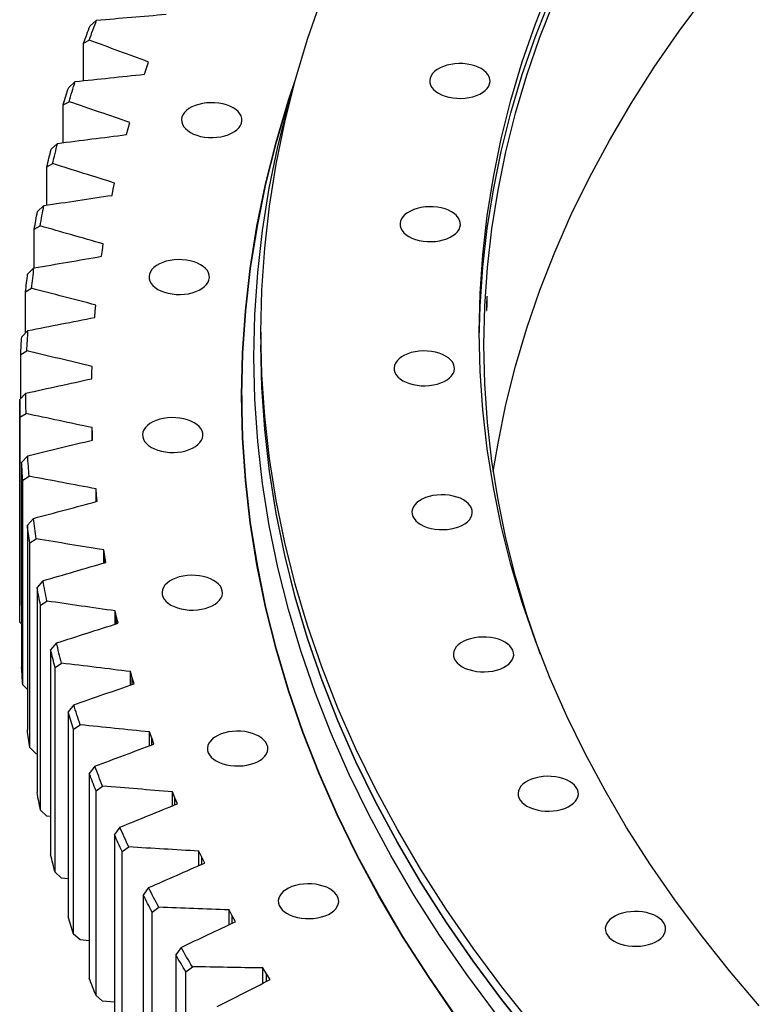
# Model space of a CAD drawing. Header units: millimetres. Extents: x -1667 to 19198, y 41631 to 57243.
# Tile 12 of 19: x 9353 to 9831, y 49255 to 49891. Entities that reach past the tile are written whole.
import ezdxf

# ---------------------------------------------------------------- set-up
doc = ezdxf.new("R2010")
doc.units = ezdxf.units.MM
doc.header["$LTSCALE"] = 100

msp = doc.modelspace()

# ---------------------------------------------------------------- linework, layer by layer
at = {"color": 7, "linetype": 'Continuous', "lineweight": 25}
for p, q in [((9402.65, 49890.8), (9398.42, 49887.17)), ((9394.26, 49875.97), (9397.87, 49877.9)), ((9394.26, 49851.72), (9394.26, 49875.97)), ((9434.85, 49859.84), (9436.22, 49863.77)), ((9433.55, 49855.9), (9434.85, 49859.84)), ((9388.81, 49851.14), (9384.6, 49847.42)), ((9381.14, 49836.15), (9384.83, 49838.16)), ((9381.14, 49811.7), (9381.14, 49836.15)), ((9422.91, 49820.87), (9424.04, 49824.83)), ((9421.86, 49816.91), (9422.91, 49820.87)), ((9377.44, 49811.23), (9373.26, 49807.42)), ((9370.51, 49796.08), (9374.27, 49798.17)), ((9370.51, 49771.39), (9370.51, 49796.08)), ((9413.41, 49781.68), (9414.28, 49785.66)), ((9412.6, 49777.7), (9413.41, 49781.68)), ((9368.56, 49771.1), (9364.42, 49767.21)), ((9362.38, 49755.82), (9366.21, 49757.98)), ((9362.38, 49730.85), (9362.38, 49755.82)), ((9406.34, 49742.32), (9406.97, 49746.31)), ((9405.79, 49738.32), (9406.34, 49742.32)), ((9362.19, 49730.81), (9358.09, 49726.84)), ((9356.75, 49715.41), (9360.65, 49717.66)), ((9356.75, 49688.85), (9356.75, 49715.41)), ((9401.42, 49698.83), (9401.73, 49702.83)), ((9401.73, 49702.83), (9402.11, 49706.84)), ((9358.32, 49690.42), (9354.27, 49686.36)), ((9508.76, 49689.27), (9508.76, 49681.1)), ((9353.64, 49674.92), (9357.6, 49677.24)), ((9353.64, 49646.54), (9353.64, 49674.92)), ((9399.52, 49659.27), (9399.58, 49663.28)), ((9399.58, 49663.28), (9399.71, 49667.29)), ((9356.97, 49649.98), (9352.96, 49645.83)), ((9352.96, 49645.17), (9352.96, 49512.9)), ((9496.51, 49648.44), (9496.51, 49643.13)), ((9497.07, 49617.34), (9496.51, 49643.13)), ((9353.05, 49634.38), (9357.07, 49636.79)), ((9353.05, 49502.1), (9353.05, 49634.38)), ((9399.88, 49623.71), (9399.77, 49627.72)), ((9399.77, 49619.62), (9399.77, 49627.72)), ((9400.08, 49619.7), (9399.88, 49623.71)), ((9358.13, 49609.53), (9354.18, 49605.3)), ((9354.18, 49605.3), (9354.18, 49473.03)), ((9354.99, 49593.86), (9359.05, 49596.35)), ((9354.99, 49461.58), (9354.99, 49593.86)), ((9402.65, 49584.17), (9402.28, 49588.17)), ((9402.28, 49579.95), (9402.28, 49588.17)), ((9403.1, 49580.16), (9402.65, 49584.17)), ((9361.8, 49569.13), (9357.92, 49564.83)), ((9357.92, 49564.83), (9357.92, 49432.55)), ((9359.44, 49553.41), (9363.55, 49555.98)), ((9359.44, 49421.13), (9359.44, 49553.41)), ((9407.88, 49544.71), (9407.26, 49548.71)), ((9407.26, 49540.34), (9407.26, 49548.71)), ((9408.57, 49540.72), (9407.88, 49544.71)), ((9367.99, 49528.84), (9364.18, 49524.45)), ((9364.18, 49524.45), (9364.18, 49392.17)), ((9366.4, 49513.07), (9370.55, 49515.73)), ((9366.4, 49380.79), (9366.4, 49513.07)), ((9415.55, 49505.39), (9414.69, 49509.37)), ((9414.69, 49500.84), (9414.69, 49509.37)), ((9416.49, 49501.41), (9415.55, 49505.39)), ((9354.18, 49500.94), (9353.05, 49502.1)), ((9376.68, 49488.7), (9372.94, 49484.23)), ((9372.94, 49484.23), (9372.94, 49351.95)), ((9375.86, 49472.91), (9380.05, 49475.66)), ((9375.86, 49340.63), (9375.86, 49472.91)), ((9425.67, 49466.25), (9424.56, 49470.21)), ((9424.56, 49461.5), (9424.56, 49470.21)), ((9426.85, 49462.29), (9425.67, 49466.25)), ((9357.92, 49458.66), (9354.99, 49461.58)), ((9387.86, 49448.76), (9384.19, 49444.22)), ((9384.19, 49444.22), (9384.19, 49311.94)), ((9387.82, 49432.96), (9392.04, 49435.8)), ((9387.82, 49300.68), (9387.82, 49432.96)), ((9438.21, 49427.34), (9436.85, 49431.28)), ((9436.85, 49422.37), (9436.85, 49431.28)), ((9439.64, 49423.42), (9438.21, 49427.34)), ((9363.55, 49417.17), (9359.44, 49421.13)), ((9364.18, 49417.07), (9363.55, 49417.17)), ((9401.51, 49409.09), (9397.93, 49404.47)), ((9397.93, 49404.47), (9397.93, 49272.19)), ((9402.25, 49393.29), (9406.49, 49396.22)), ((9402.25, 49261.01), (9402.25, 49393.29)), ((9453.16, 49388.72), (9451.56, 49392.62)), ((9451.56, 49383.5), (9451.56, 49392.62)), ((9454.84, 49384.83), (9453.16, 49388.72)), ((9370.55, 49376.92), (9366.4, 49380.79)), ((9372.94, 49376.58), (9370.55, 49376.92)), ((9417.62, 49369.72), (9414.13, 49365.03)), ((9414.13, 49365.03), (9414.13, 49232.75)), ((9419.15, 49353.95), (9423.4, 49356.96)), ((9419.15, 49221.67), (9419.15, 49353.95)), ((9470.51, 49350.44), (9468.67, 49354.3)), ((9468.67, 49344.94), (9468.67, 49354.3)), ((9472.42, 49346.58), (9470.51, 49350.44)), ((9380.05, 49336.84), (9375.86, 49340.63)), ((9384.19, 49336.33), (9380.05, 49336.84)), ((9436.17, 49330.71), (9432.77, 49325.95)), ((9432.77, 49325.95), (9432.77, 49193.67)), ((9438.47, 49314.98), (9442.74, 49318.08)), ((9438.47, 49182.7), (9438.47, 49314.98)), ((9490.23, 49312.54), (9488.14, 49316.36)), ((9488.14, 49306.73), (9488.14, 49316.36)), ((9492.38, 49308.72), (9490.23, 49312.54)), ((9392.04, 49296.99), (9387.82, 49300.68)), ((9397.93, 49296.39), (9392.04, 49296.99)), ((9457.14, 49292.11), (9453.83, 49287.28)), ((9453.83, 49287.28), (9453.83, 49155)), ((9460.21, 49276.43), (9464.49, 49279.62)), ((9460.21, 49144.15), (9460.21, 49276.43)), ((9512.28, 49275.07), (9509.97, 49278.85)), ((9509.97, 49268.92), (9509.97, 49278.85)), ((9514.67, 49271.3), (9512.28, 49275.07)), ((9406.49, 49257.41), (9402.25, 49261.01)), ((9414.13, 49256.79), (9406.49, 49257.41))]:
    msp.add_line(p, q, dxfattribs=at)
at = {"color": 82, "linetype": 'Continuous', "lineweight": 25}
for p, q in [((9399.88, 49619.65), (9399.88, 49623.71)), ((9402.65, 49580.05), (9402.65, 49584.17)), ((9407.88, 49540.52), (9407.88, 49544.71)), ((9415.55, 49501.11), (9415.55, 49505.39)), ((9425.67, 49461.88), (9425.67, 49466.25)), ((9438.21, 49422.88), (9438.21, 49427.34)), ((9453.16, 49384.15), (9453.16, 49388.72)), ((9470.51, 49345.74), (9470.51, 49350.44)), ((9490.23, 49307.71), (9490.23, 49312.54)), ((9512.28, 49270.09), (9512.28, 49275.07))]:
    msp.add_line(p, q, dxfattribs=at)
at = {"color": 7, "linetype": 'Continuous', "lineweight": 25, "flags": 128}
for points in [[(9830.58, 49254.47), (9811.38, 49276.96), (9793.19, 49299.73), (9776.05, 49322.76), (9759.95, 49346.05), (9744.92, 49369.57), (9730.96, 49393.32), (9718.08, 49417.26), (9706.29, 49441.39), (9695.6, 49465.69), (9686.02, 49490.15), (9677.54, 49514.74), (9670.19, 49539.45), (9663.96, 49564.26), (9658.85, 49589.16), (9654.88, 49614.13), (9652.04, 49639.14), (9650.33, 49664.2), (9649.76, 49689.27), (9650.33, 49714.34), (9652.04, 49739.39), (9654.88, 49764.41), (9658.85, 49789.38), (9663.96, 49814.28), (9670.19, 49839.09), (9677.54, 49863.8), (9686.02, 49888.39), (9695.6, 49912.84)], [(9684.11, 49241.92), (9664.38, 49266.62), (9645.78, 49291.61), (9628.32, 49316.88), (9612.01, 49342.4), (9596.86, 49368.16), (9582.89, 49394.14), (9570.1, 49420.32), (9558.5, 49446.69), (9548.1, 49473.22), (9538.91, 49499.9), (9530.93, 49526.71), (9524.16, 49553.64), (9518.62, 49580.65), (9514.31, 49607.74), (9511.23, 49634.88), (9509.38, 49662.07), (9508.76, 49689.27), (9509.38, 49716.47), (9511.23, 49743.65), (9514.31, 49770.8), (9518.62, 49797.89), (9524.16, 49824.9), (9530.93, 49851.82), (9538.91, 49878.63), (9548.1, 49905.31)], [(9649.78, 49685.19), (9650.33, 49706.17), (9652.04, 49731.23), (9654.88, 49756.24), (9658.85, 49781.21), (9663.96, 49806.11), (9670.19, 49830.92), (9677.54, 49855.63), (9686.02, 49880.22), (9695.6, 49904.68)], [(9658.82, 49599.45), (9661.84, 49617.72), (9666.93, 49642.58), (9673.15, 49667.34), (9680.49, 49692.01), (9688.95, 49716.56), (9698.52, 49740.97), (9709.19, 49765.22), (9720.96, 49789.31), (9733.81, 49813.21), (9747.75, 49836.91), (9762.76, 49860.39), (9778.82, 49883.64), (9795.93, 49906.63)], [(9689.21, 49481.63), (9688.95, 49482.34), (9680.49, 49506.89), (9673.15, 49531.55), (9666.93, 49556.32), (9661.84, 49581.17), (9657.87, 49606.1), (9655.03, 49631.07), (9653.33, 49656.08), (9652.76, 49681.1), (9653.33, 49706.13), (9655.03, 49731.14), (9657.87, 49756.11), (9661.84, 49781.03), (9666.93, 49805.88), (9673.15, 49830.65), (9680.49, 49855.32), (9688.95, 49879.86), (9698.52, 49904.27)], [(9394.26, 49875.97), (9394.77, 49877.37), (9395.28, 49878.77), (9395.8, 49880.17), (9396.31, 49881.57), (9396.83, 49882.97), (9397.36, 49884.37), (9397.89, 49885.77), (9398.42, 49887.17)], [(9397.87, 49877.9), (9398.45, 49879.52), (9399.04, 49881.13), (9399.63, 49882.74), (9400.22, 49884.35), (9400.82, 49885.97), (9401.43, 49887.58), (9402.04, 49889.19), (9402.65, 49890.8)], [(9623.44, 49843.57), (9625.45, 49842.56), (9627.68, 49841.72), (9630.08, 49841.06), (9632.62, 49840.6), (9635.24, 49840.34), (9637.9, 49840.28), (9640.55, 49840.44), (9643.13, 49840.8), (9645.61, 49841.37), (9647.93, 49842.12), (9650.05, 49843.05), (9651.93, 49844.13), (9653.54, 49845.36), (9654.84, 49846.7), (9655.82, 49848.13), (9656.45, 49849.62), (9656.72, 49851.15), (9656.63, 49852.68), (9656.18, 49854.2), (9655.37, 49855.66), (9654.23, 49857.05), (9652.77, 49858.34), (9651.02, 49859.49), (9649.02, 49860.5), (9646.79, 49861.35), (9644.39, 49862.01), (9641.85, 49862.47), (9639.23, 49862.73), (9636.57, 49862.78), (9633.92, 49862.63), (9631.33, 49862.26), (9628.86, 49861.7), (9626.54, 49860.95), (9624.42, 49860.02), (9622.54, 49858.93), (9620.93, 49857.71), (9619.62, 49856.37), (9618.65, 49854.94), (9618.02, 49853.45), (9617.74, 49851.92), (9617.83, 49850.38), (9618.29, 49848.87), (9619.09, 49847.4), (9620.24, 49846.02), (9621.69, 49844.73), (9623.44, 49843.57)], [(9381.14, 49836.15), (9381.57, 49837.56), (9381.99, 49838.97), (9382.42, 49840.38), (9382.85, 49841.79), (9383.28, 49843.2), (9383.72, 49844.61), (9384.16, 49846.02), (9384.6, 49847.42)], [(9384.83, 49838.16), (9385.31, 49839.78), (9385.8, 49841.4), (9386.29, 49843.03), (9386.79, 49844.65), (9387.29, 49846.28), (9387.79, 49847.9), (9388.3, 49849.52), (9388.81, 49851.14)], [(9634.23, 49248.03), (9616.65, 49273.47), (9600.23, 49299.17), (9584.97, 49325.11), (9570.9, 49351.27), (9558.02, 49377.63), (9546.34, 49404.18), (9535.87, 49430.9), (9526.61, 49457.76), (9518.58, 49484.76), (9511.77, 49511.87), (9506.19, 49539.07), (9501.85, 49566.35), (9498.75, 49593.68), (9496.89, 49621.05), (9496.26, 49648.44), (9496.89, 49675.83), (9498.75, 49703.2), (9501.85, 49730.54), (9506.19, 49757.81), (9511.77, 49785.01), (9518.58, 49812.12), (9526.61, 49839.12), (9531.29, 49853.15)], [(9634.46, 49248.08), (9616.88, 49273.52), (9600.46, 49299.22), (9585.21, 49325.15), (9571.14, 49351.31), (9558.27, 49377.67), (9546.59, 49404.21), (9536.12, 49430.93), (9526.86, 49457.79), (9518.83, 49484.78), (9512.02, 49511.89), (9506.44, 49539.08), (9502.1, 49566.36), (9499, 49593.69), (9497.14, 49621.05), (9496.51, 49648.44), (9497.14, 49675.83), (9499, 49703.19), (9502.1, 49730.52), (9506.44, 49757.8), (9512.02, 49785), (9518.83, 49812.1), (9526.86, 49839.09), (9529.94, 49848.43)], [(9660.27, 49249.64), (9641.62, 49274.7), (9624.12, 49300.03), (9607.77, 49325.61), (9592.58, 49351.44), (9578.57, 49377.48), (9565.75, 49403.73), (9554.12, 49430.16), (9543.7, 49456.76), (9534.48, 49483.51), (9526.48, 49510.39), (9519.7, 49537.37), (9514.15, 49564.46), (9509.83, 49591.61), (9506.74, 49618.83), (9504.88, 49646.08), (9504.26, 49673.35), (9504.88, 49700.61), (9506.74, 49727.86), (9509.83, 49755.08), (9514.15, 49782.23), (9519.7, 49809.32), (9526.48, 49836.31), (9530.71, 49851.05)], [(9463.19, 49818.3), (9465.2, 49817.29), (9467.43, 49816.45), (9469.83, 49815.79), (9472.37, 49815.33), (9474.99, 49815.06), (9477.65, 49815.01), (9480.3, 49815.17), (9482.88, 49815.53), (9485.36, 49816.1), (9487.68, 49816.85), (9489.8, 49817.78), (9491.68, 49818.86), (9493.29, 49820.09), (9494.59, 49821.43), (9495.57, 49822.86), (9496.2, 49824.35), (9496.47, 49825.88), (9496.38, 49827.41), (9495.93, 49828.93), (9495.12, 49830.39), (9493.98, 49831.78), (9492.52, 49833.06), (9490.77, 49834.22), (9488.77, 49835.23), (9486.54, 49836.07), (9484.14, 49836.73), (9481.6, 49837.2), (9478.98, 49837.46), (9476.32, 49837.51), (9473.67, 49837.36), (9471.08, 49836.99), (9468.61, 49836.43), (9466.29, 49835.68), (9464.17, 49834.75), (9462.29, 49833.66), (9460.68, 49832.44), (9459.37, 49831.1), (9458.4, 49829.67), (9457.77, 49828.18), (9457.49, 49826.65), (9457.58, 49825.11), (9458.04, 49823.6), (9458.84, 49822.13), (9459.99, 49820.75), (9461.44, 49819.46), (9463.19, 49818.3)], [(9374.27, 49798.17), (9374.65, 49799.8), (9375.04, 49801.43), (9375.43, 49803.07), (9375.82, 49804.7), (9376.22, 49806.33), (9376.62, 49807.96), (9377.03, 49809.59), (9377.44, 49811.23)], [(9370.51, 49796.08), (9370.84, 49797.5), (9371.18, 49798.92), (9371.52, 49800.33), (9371.86, 49801.75), (9372.21, 49803.17), (9372.56, 49804.59), (9372.91, 49806), (9373.26, 49807.42)], [(9366.21, 49757.98), (9366.49, 49759.62), (9366.77, 49761.26), (9367.06, 49762.9), (9367.35, 49764.54), (9367.65, 49766.18), (9367.95, 49767.82), (9368.25, 49769.46), (9368.56, 49771.1)], [(9362.38, 49755.82), (9362.62, 49757.24), (9362.87, 49758.67), (9363.12, 49760.09), (9363.37, 49761.51), (9363.63, 49762.94), (9363.89, 49764.36), (9364.16, 49765.78), (9364.42, 49767.21)], [(9604.29, 49751.11), (9606.3, 49750.1), (9608.53, 49749.26), (9610.93, 49748.6), (9613.47, 49748.14), (9616.09, 49747.88), (9618.75, 49747.82), (9621.4, 49747.98), (9623.98, 49748.34), (9626.46, 49748.91), (9628.78, 49749.66), (9630.9, 49750.59), (9632.78, 49751.68), (9634.39, 49752.9), (9635.69, 49754.24), (9636.67, 49755.67), (9637.3, 49757.16), (9637.57, 49758.69), (9637.48, 49760.22), (9637.03, 49761.74), (9636.22, 49763.2), (9635.08, 49764.59), (9633.62, 49765.88), (9631.87, 49767.03), (9629.87, 49768.04), (9627.64, 49768.89), (9625.24, 49769.55), (9622.7, 49770.01), (9620.08, 49770.27), (9617.42, 49770.32), (9614.77, 49770.17), (9612.18, 49769.8), (9609.71, 49769.24), (9607.39, 49768.49), (9605.27, 49767.56), (9603.39, 49766.47), (9601.78, 49765.25), (9600.47, 49763.91), (9599.5, 49762.48), (9598.87, 49760.99), (9598.59, 49759.46), (9598.69, 49757.92), (9599.14, 49756.41), (9599.94, 49754.94), (9601.09, 49753.56), (9602.55, 49752.27), (9604.29, 49751.11)], [(9442.21, 49716.98), (9444.21, 49715.97), (9446.44, 49715.13), (9448.84, 49714.47), (9451.38, 49714), (9454, 49713.74), (9456.66, 49713.69), (9459.31, 49713.85), (9461.9, 49714.21), (9464.37, 49714.77), (9466.69, 49715.53), (9468.81, 49716.45), (9470.69, 49717.54), (9472.3, 49718.76), (9473.61, 49720.1), (9474.58, 49721.53), (9475.21, 49723.03), (9475.49, 49724.55), (9475.39, 49726.09), (9474.94, 49727.6), (9474.14, 49729.07), (9472.99, 49730.46), (9471.53, 49731.74), (9469.79, 49732.9), (9467.78, 49733.91), (9465.55, 49734.75), (9463.15, 49735.41), (9460.61, 49735.88), (9457.99, 49736.14), (9455.33, 49736.19), (9452.68, 49736.03), (9450.1, 49735.67), (9447.62, 49735.1), (9445.3, 49734.35), (9443.18, 49733.42), (9441.3, 49732.34), (9439.69, 49731.11), (9438.39, 49729.77), (9437.41, 49728.34), (9436.78, 49726.85), (9436.51, 49725.32), (9436.6, 49723.79), (9437.05, 49722.27), (9437.86, 49720.81), (9439, 49719.42), (9440.46, 49718.14), (9442.21, 49716.98)], [(9356.75, 49715.41), (9356.91, 49716.84), (9357.07, 49718.27), (9357.23, 49719.7), (9357.39, 49721.13), (9357.56, 49722.55), (9357.73, 49723.98), (9357.91, 49725.41), (9358.09, 49726.84)], [(9360.65, 49717.66), (9360.83, 49719.3), (9361.01, 49720.95), (9361.2, 49722.59), (9361.39, 49724.24), (9361.58, 49725.88), (9361.78, 49727.53), (9361.98, 49729.17), (9362.19, 49730.81)], [(9357.6, 49677.24), (9357.68, 49678.89), (9357.76, 49680.54), (9357.84, 49682.19), (9357.93, 49683.83), (9358.02, 49685.48), (9358.12, 49687.13), (9358.22, 49688.78), (9358.32, 49690.42)], [(9353.64, 49674.92), (9353.71, 49676.35), (9353.78, 49677.78), (9353.85, 49679.21), (9353.93, 49680.64), (9354.01, 49682.07), (9354.09, 49683.5), (9354.18, 49684.93), (9354.27, 49686.36)], [(9684.11, 49233.75), (9664.38, 49258.46), (9645.78, 49283.45), (9628.32, 49308.72), (9612.01, 49334.24), (9596.86, 49360), (9582.89, 49385.98), (9570.1, 49412.16), (9558.5, 49438.53), (9548.1, 49465.06), (9538.91, 49491.74), (9530.93, 49518.55), (9524.16, 49545.47), (9518.62, 49572.49), (9514.31, 49599.57), (9511.23, 49626.72), (9509.38, 49653.9), (9508.76, 49681.1)], [(9684.11, 49233.55), (9664.38, 49258.25), (9645.78, 49283.25), (9628.32, 49308.51), (9612.01, 49334.03), (9596.86, 49359.79), (9582.89, 49385.77), (9570.1, 49411.95), (9558.5, 49438.32), (9548.1, 49464.85), (9538.91, 49491.53), (9530.93, 49518.34), (9524.16, 49545.27), (9518.62, 49572.28), (9514.31, 49599.37), (9511.23, 49626.52), (9509.38, 49653.7), (9508.76, 49680.9), (9508.76, 49680.95)], [(9600.46, 49658.02), (9602.46, 49657.01), (9604.69, 49656.17), (9607.09, 49655.51), (9609.63, 49655.04), (9612.25, 49654.78), (9614.91, 49654.73), (9617.56, 49654.89), (9620.14, 49655.25), (9622.62, 49655.82), (9624.94, 49656.57), (9627.06, 49657.5), (9628.94, 49658.58), (9630.55, 49659.81), (9631.85, 49661.15), (9632.83, 49662.58), (9633.46, 49664.07), (9633.73, 49665.6), (9633.64, 49667.13), (9633.19, 49668.65), (9632.38, 49670.11), (9631.24, 49671.5), (9629.78, 49672.78), (9628.03, 49673.94), (9626.03, 49674.95), (9623.8, 49675.79), (9621.4, 49676.45), (9618.86, 49676.92), (9616.24, 49677.18), (9613.58, 49677.23), (9610.93, 49677.08), (9608.35, 49676.71), (9605.87, 49676.15), (9603.55, 49675.39), (9601.43, 49674.47), (9599.55, 49673.38), (9597.94, 49672.16), (9596.63, 49670.82), (9595.66, 49669.39), (9595.03, 49667.89), (9594.76, 49666.37), (9594.85, 49664.83), (9595.3, 49663.32), (9596.1, 49661.85), (9597.25, 49660.46), (9598.71, 49659.18), (9600.46, 49658.02)], [(9496.27, 49645.58), (9496.89, 49670.12), (9496.97, 49672)], [(9353.05, 49634.38), (9353.03, 49635.81), (9353.01, 49637.24), (9353, 49638.68), (9352.98, 49640.11), (9352.97, 49641.54), (9352.97, 49642.97), (9352.96, 49644.4), (9352.96, 49645.83)], [(9357.07, 49636.79), (9357.04, 49638.44), (9357.02, 49640.09), (9357, 49641.74), (9356.98, 49643.38), (9356.97, 49645.03), (9356.97, 49646.68), (9356.96, 49648.33), (9356.97, 49649.98)], [(9438, 49614.96), (9440.01, 49613.95), (9442.23, 49613.11), (9444.64, 49612.45), (9447.17, 49611.99), (9449.8, 49611.72), (9452.46, 49611.67), (9455.1, 49611.83), (9457.69, 49612.19), (9460.17, 49612.76), (9462.49, 49613.51), (9464.61, 49614.44), (9466.49, 49615.52), (9468.1, 49616.75), (9469.4, 49618.09), (9470.38, 49619.52), (9471.01, 49621.01), (9471.28, 49622.54), (9471.19, 49624.07), (9470.74, 49625.59), (9469.93, 49627.05), (9468.79, 49628.44), (9467.33, 49629.72), (9465.58, 49630.88), (9463.57, 49631.89), (9461.35, 49632.73), (9458.94, 49633.39), (9456.41, 49633.86), (9453.78, 49634.12), (9451.12, 49634.17), (9448.48, 49634.02), (9445.89, 49633.65), (9443.42, 49633.09), (9441.1, 49632.34), (9438.97, 49631.41), (9437.09, 49630.32), (9435.48, 49629.1), (9434.18, 49627.76), (9433.2, 49626.33), (9432.57, 49624.84), (9432.3, 49623.31), (9432.39, 49621.77), (9432.84, 49620.26), (9433.65, 49618.79), (9434.79, 49617.41), (9436.25, 49616.12), (9438, 49614.96)], [(9359.05, 49596.35), (9358.92, 49598), (9358.8, 49599.65), (9358.67, 49601.29), (9358.56, 49602.94), (9358.44, 49604.59), (9358.33, 49606.24), (9358.23, 49607.88), (9358.13, 49609.53)], [(9354.99, 49593.86), (9354.87, 49595.29), (9354.77, 49596.72), (9354.66, 49598.15), (9354.56, 49599.58), (9354.46, 49601.01), (9354.37, 49602.44), (9354.27, 49603.87), (9354.18, 49605.3)], [(9611.96, 49565.14), (9613.97, 49564.13), (9616.19, 49563.29), (9618.6, 49562.63), (9621.13, 49562.16), (9623.76, 49561.9), (9626.42, 49561.85), (9629.06, 49562.01), (9631.65, 49562.37), (9634.13, 49562.94), (9636.45, 49563.69), (9638.57, 49564.62), (9640.45, 49565.7), (9642.06, 49566.93), (9643.36, 49568.27), (9644.34, 49569.7), (9644.97, 49571.19), (9645.24, 49572.72), (9645.15, 49574.25), (9644.7, 49575.77), (9643.89, 49577.23), (9642.75, 49578.62), (9641.29, 49579.9), (9639.54, 49581.06), (9637.53, 49582.07), (9635.31, 49582.91), (9632.91, 49583.57), (9630.37, 49584.04), (9627.75, 49584.3), (9625.09, 49584.35), (9622.44, 49584.19), (9619.85, 49583.83), (9617.38, 49583.27), (9615.06, 49582.51), (9612.94, 49581.59), (9611.05, 49580.5), (9609.45, 49579.28), (9608.14, 49577.94), (9607.17, 49576.51), (9606.54, 49575.01), (9606.26, 49573.49), (9606.35, 49571.95), (9606.81, 49570.44), (9607.61, 49568.97), (9608.75, 49567.58), (9610.21, 49566.3), (9611.96, 49565.14)], [(9363.55, 49555.98), (9363.31, 49557.63), (9363.09, 49559.27), (9362.86, 49560.91), (9362.64, 49562.56), (9362.43, 49564.2), (9362.22, 49565.85), (9362.01, 49567.49), (9361.8, 49569.13)], [(9359.44, 49553.41), (9359.24, 49554.83), (9359.04, 49556.26), (9358.84, 49557.69), (9358.65, 49559.12), (9358.47, 49560.54), (9358.28, 49561.97), (9358.1, 49563.4), (9357.92, 49564.83)], [(9450.61, 49513.18), (9452.62, 49512.17), (9454.84, 49511.32), (9457.25, 49510.66), (9459.78, 49510.2), (9462.41, 49509.94), (9465.07, 49509.89), (9467.71, 49510.04), (9470.3, 49510.41), (9472.78, 49510.97), (9475.1, 49511.72), (9477.22, 49512.65), (9479.1, 49513.74), (9480.71, 49514.96), (9482.01, 49516.3), (9482.99, 49517.73), (9483.62, 49519.22), (9483.89, 49520.75), (9483.8, 49522.29), (9483.35, 49523.8), (9482.54, 49525.27), (9481.4, 49526.65), (9479.94, 49527.94), (9478.19, 49529.1), (9476.18, 49530.11), (9473.96, 49530.95), (9471.55, 49531.61), (9469.02, 49532.07), (9466.39, 49532.34), (9463.73, 49532.39), (9461.09, 49532.23), (9458.5, 49531.87), (9456.03, 49531.3), (9453.71, 49530.55), (9451.59, 49529.62), (9449.7, 49528.54), (9448.1, 49527.31), (9446.79, 49525.97), (9445.81, 49524.54), (9445.18, 49523.05), (9444.91, 49521.52), (9445, 49519.99), (9445.46, 49518.47), (9446.26, 49517.01), (9447.4, 49515.62), (9448.86, 49514.34), (9450.61, 49513.18)], [(9366.4, 49513.07), (9366.11, 49514.49), (9365.82, 49515.92), (9365.54, 49517.34), (9365.26, 49518.76), (9364.99, 49520.18), (9364.71, 49521.61), (9364.44, 49523.03), (9364.18, 49524.45)], [(9370.55, 49515.73), (9370.21, 49517.37), (9369.88, 49519.01), (9369.56, 49520.65), (9369.24, 49522.29), (9368.92, 49523.92), (9368.61, 49525.56), (9368.3, 49527.2), (9367.99, 49528.84)], [(9353.05, 49502.1), (9353.03, 49503.53), (9353.01, 49504.96), (9353, 49506.4), (9352.98, 49507.83), (9352.97, 49509.26), (9352.97, 49510.69), (9352.96, 49512.12), (9352.96, 49512.9)], [(9638.71, 49473.31), (9640.72, 49472.3), (9642.94, 49471.46), (9645.35, 49470.8), (9647.88, 49470.34), (9650.51, 49470.07), (9653.17, 49470.02), (9655.81, 49470.18), (9658.4, 49470.54), (9660.88, 49471.11), (9663.2, 49471.86), (9665.32, 49472.79), (9667.2, 49473.87), (9668.81, 49475.1), (9670.11, 49476.44), (9671.09, 49477.87), (9671.72, 49479.36), (9671.99, 49480.89), (9671.9, 49482.42), (9671.45, 49483.94), (9670.64, 49485.4), (9669.5, 49486.79), (9668.04, 49488.07), (9666.29, 49489.23), (9664.28, 49490.24), (9662.06, 49491.08), (9659.65, 49491.74), (9657.12, 49492.21), (9654.49, 49492.47), (9651.83, 49492.52), (9649.19, 49492.37), (9646.6, 49492), (9644.13, 49491.44), (9641.81, 49490.69), (9639.68, 49489.76), (9637.8, 49488.67), (9636.19, 49487.45), (9634.89, 49486.11), (9633.91, 49484.68), (9633.28, 49483.19), (9633.01, 49481.66), (9633.1, 49480.12), (9633.55, 49478.61), (9634.36, 49477.14), (9635.5, 49475.76), (9636.96, 49474.47), (9638.71, 49473.31)], [(9380.05, 49475.66), (9379.61, 49477.28), (9379.18, 49478.91), (9378.75, 49480.54), (9378.33, 49482.17), (9377.91, 49483.81), (9377.5, 49485.44), (9377.09, 49487.07), (9376.68, 49488.7)], [(9375.86, 49472.91), (9375.49, 49474.32), (9375.11, 49475.74), (9374.74, 49477.15), (9374.37, 49478.57), (9374.01, 49479.98), (9373.65, 49481.4), (9373.29, 49482.82), (9372.94, 49484.23)], [(9354.99, 49461.58), (9354.87, 49463.01), (9354.77, 49464.44), (9354.66, 49465.87), (9354.56, 49467.3), (9354.46, 49468.73), (9354.37, 49470.16), (9354.27, 49471.59), (9354.18, 49473.03)], [(9392.04, 49435.8), (9391.5, 49437.42), (9390.97, 49439.04), (9390.44, 49440.66), (9389.91, 49442.28), (9389.39, 49443.9), (9388.88, 49445.52), (9388.36, 49447.14), (9387.86, 49448.76)], [(9387.82, 49432.96), (9387.36, 49434.37), (9386.9, 49435.78), (9386.44, 49437.18), (9385.98, 49438.59), (9385.53, 49440), (9385.08, 49441.41), (9384.63, 49442.81), (9384.19, 49444.22)], [(9359.44, 49421.13), (9359.24, 49422.55), (9359.04, 49423.98), (9358.84, 49425.41), (9358.65, 49426.84), (9358.47, 49428.26), (9358.28, 49429.69), (9358.1, 49431.12), (9357.92, 49432.55)], [(9479.93, 49412.54), (9481.93, 49411.53), (9484.16, 49410.69), (9486.56, 49410.03), (9489.1, 49409.57), (9491.72, 49409.31), (9494.38, 49409.25), (9497.03, 49409.41), (9499.61, 49409.78), (9502.09, 49410.34), (9504.41, 49411.09), (9506.53, 49412.02), (9508.41, 49413.11), (9510.02, 49414.33), (9511.32, 49415.67), (9512.3, 49417.1), (9512.93, 49418.59), (9513.2, 49420.12), (9513.11, 49421.66), (9512.66, 49423.17), (9511.85, 49424.63), (9510.71, 49426.02), (9509.25, 49427.31), (9507.5, 49428.46), (9505.5, 49429.47), (9503.27, 49430.32), (9500.87, 49430.98), (9498.33, 49431.44), (9495.71, 49431.7), (9493.05, 49431.76), (9490.4, 49431.6), (9487.81, 49431.23), (9485.34, 49430.67), (9483.02, 49429.92), (9480.9, 49428.99), (9479.02, 49427.9), (9477.41, 49426.68), (9476.1, 49425.34), (9475.13, 49423.91), (9474.5, 49422.42), (9474.23, 49420.89), (9474.32, 49419.35), (9474.77, 49417.84), (9475.57, 49416.37), (9476.72, 49414.99), (9478.18, 49413.7), (9479.93, 49412.54)], [(9406.49, 49396.22), (9405.86, 49397.82), (9405.22, 49399.43), (9404.59, 49401.04), (9403.97, 49402.65), (9403.35, 49404.26), (9402.73, 49405.87), (9402.12, 49407.48), (9401.51, 49409.09)], [(9402.25, 49393.29), (9401.7, 49394.69), (9401.15, 49396.08), (9400.61, 49397.48), (9400.07, 49398.88), (9399.53, 49400.28), (9398.99, 49401.67), (9398.46, 49403.07), (9397.93, 49404.47)], [(9680.46, 49383.37), (9682.47, 49382.36), (9684.69, 49381.51), (9687.09, 49380.85), (9689.63, 49380.39), (9692.25, 49380.13), (9694.91, 49380.08), (9697.56, 49380.23), (9700.15, 49380.6), (9702.62, 49381.16), (9704.94, 49381.91), (9707.06, 49382.84), (9708.95, 49383.93), (9710.55, 49385.15), (9711.86, 49386.49), (9712.83, 49387.92), (9713.46, 49389.41), (9713.74, 49390.94), (9713.65, 49392.48), (9713.19, 49393.99), (9712.39, 49395.46), (9711.25, 49396.84), (9709.79, 49398.13), (9708.04, 49399.29), (9706.03, 49400.3), (9703.81, 49401.14), (9701.4, 49401.8), (9698.87, 49402.26), (9696.24, 49402.53), (9693.58, 49402.58), (9690.94, 49402.42), (9688.35, 49402.06), (9685.87, 49401.49), (9683.55, 49400.74), (9681.43, 49399.81), (9679.55, 49398.73), (9677.94, 49397.5), (9676.64, 49396.16), (9675.66, 49394.73), (9675.03, 49393.24), (9674.76, 49391.71), (9674.85, 49390.18), (9675.3, 49388.66), (9676.11, 49387.2), (9677.25, 49385.81), (9678.71, 49384.53), (9680.46, 49383.37)], [(9366.4, 49380.79), (9366.11, 49382.21), (9365.82, 49383.64), (9365.54, 49385.06), (9365.26, 49386.48), (9364.99, 49387.9), (9364.71, 49389.33), (9364.44, 49390.75), (9364.18, 49392.17)], [(9419.15, 49353.95), (9418.51, 49355.33), (9417.87, 49356.71), (9417.24, 49358.1), (9416.61, 49359.48), (9415.99, 49360.87), (9415.36, 49362.26), (9414.74, 49363.64), (9414.13, 49365.03)], [(9423.4, 49356.96), (9422.67, 49358.55), (9421.93, 49360.15), (9421.21, 49361.74), (9420.48, 49363.33), (9419.76, 49364.93), (9419.04, 49366.53), (9418.33, 49368.12), (9417.62, 49369.72)], [(9375.86, 49340.63), (9375.49, 49342.04), (9375.11, 49343.46), (9374.74, 49344.87), (9374.37, 49346.29), (9374.01, 49347.7), (9373.65, 49349.12), (9373.29, 49350.54), (9372.94, 49351.95)], [(9525.68, 49313.98), (9527.68, 49312.97), (9529.91, 49312.12), (9532.31, 49311.46), (9534.85, 49311), (9537.47, 49310.74), (9540.13, 49310.69), (9542.78, 49310.84), (9545.36, 49311.21), (9547.84, 49311.77), (9550.16, 49312.52), (9552.28, 49313.45), (9554.16, 49314.54), (9555.77, 49315.76), (9557.07, 49317.1), (9558.05, 49318.53), (9558.68, 49320.02), (9558.95, 49321.55), (9558.86, 49323.09), (9558.41, 49324.6), (9557.6, 49326.07), (9556.46, 49327.45), (9555, 49328.74), (9553.25, 49329.9), (9551.25, 49330.91), (9549.02, 49331.75), (9546.62, 49332.41), (9544.08, 49332.87), (9541.46, 49333.13), (9538.8, 49333.19), (9536.15, 49333.03), (9533.57, 49332.67), (9531.09, 49332.1), (9528.77, 49331.35), (9526.65, 49330.42), (9524.77, 49329.33), (9523.16, 49328.11), (9521.85, 49326.77), (9520.88, 49325.34), (9520.25, 49323.85), (9519.98, 49322.32), (9520.07, 49320.79), (9520.52, 49319.27), (9521.32, 49317.81), (9522.47, 49316.42), (9523.93, 49315.13), (9525.68, 49313.98)], [(9438.47, 49314.98), (9437.75, 49316.35), (9437.03, 49317.72), (9436.31, 49319.09), (9435.6, 49320.46), (9434.88, 49321.83), (9434.17, 49323.2), (9433.47, 49324.57), (9432.77, 49325.95)], [(9442.74, 49318.08), (9441.91, 49319.66), (9441.08, 49321.23), (9440.25, 49322.81), (9439.43, 49324.39), (9438.61, 49325.97), (9437.79, 49327.55), (9436.98, 49329.13), (9436.17, 49330.71)], [(9736.83, 49296.12), (9738.84, 49295.11), (9741.06, 49294.27), (9743.46, 49293.61), (9746, 49293.14), (9748.62, 49292.88), (9751.28, 49292.83), (9753.93, 49292.99), (9756.52, 49293.35), (9758.99, 49293.91), (9761.31, 49294.67), (9763.43, 49295.6), (9765.32, 49296.68), (9766.92, 49297.91), (9768.23, 49299.25), (9769.2, 49300.67), (9769.83, 49302.17), (9770.11, 49303.7), (9770.02, 49305.23), (9769.56, 49306.75), (9768.76, 49308.21), (9767.62, 49309.6), (9766.16, 49310.88), (9764.41, 49312.04), (9762.4, 49313.05), (9760.18, 49313.89), (9757.77, 49314.55), (9755.23, 49315.02), (9752.61, 49315.28), (9749.95, 49315.33), (9747.3, 49315.17), (9744.72, 49314.81), (9742.24, 49314.25), (9739.92, 49313.49), (9737.8, 49312.56), (9735.92, 49311.48), (9734.31, 49310.25), (9733.01, 49308.91), (9732.03, 49307.49), (9731.4, 49305.99), (9731.13, 49304.46), (9731.22, 49302.93), (9731.67, 49301.41), (9732.48, 49299.95), (9733.62, 49298.56), (9735.08, 49297.28), (9736.83, 49296.12)], [(9387.82, 49300.68), (9387.36, 49302.09), (9386.9, 49303.5), (9386.44, 49304.9), (9385.98, 49306.31), (9385.53, 49307.72), (9385.08, 49309.13), (9384.63, 49310.53), (9384.19, 49311.94)], [(9464.49, 49279.62), (9463.56, 49281.18), (9462.63, 49282.74), (9461.7, 49284.3), (9460.78, 49285.86), (9459.86, 49287.42), (9458.95, 49288.98), (9458.04, 49290.55), (9457.14, 49292.11)], [(9460.21, 49276.43), (9459.4, 49277.79), (9458.6, 49279.14), (9457.79, 49280.5), (9456.99, 49281.85), (9456.2, 49283.21), (9455.4, 49284.56), (9454.61, 49285.92), (9453.83, 49287.28)], [(9402.25, 49261.01), (9401.7, 49262.41), (9401.15, 49263.81), (9400.61, 49265.2), (9400.07, 49266.6), (9399.53, 49268), (9398.99, 49269.39), (9398.46, 49270.79), (9397.93, 49272.19)]]:
    msp.add_lwpolyline(points, dxfattribs=at)
at = {"color": 7, "linetype": 'Continuous', "lineweight": 25}
for points in [[(9402.65, 49890.8), (9417.66, 49892.09), (9432.66, 49893.36), (9447.66, 49894.62)], [(9436.22, 49863.77), (9423.43, 49868.47), (9410.65, 49873.18), (9397.87, 49877.9)], [(9388.81, 49851.14), (9403.73, 49852.74), (9418.64, 49854.33), (9433.55, 49855.9)], [(9424.04, 49824.83), (9410.96, 49829.26), (9397.89, 49833.7), (9384.83, 49838.16)], [(9377.44, 49811.23), (9392.25, 49813.13), (9407.06, 49815.03), (9421.86, 49816.91)], [(9414.28, 49785.66), (9400.94, 49789.81), (9387.61, 49793.98), (9374.27, 49798.17)], [(9368.56, 49771.1), (9383.25, 49773.31), (9397.93, 49775.51), (9412.6, 49777.7)], [(9406.97, 49746.31), (9393.38, 49750.19), (9379.79, 49754.08), (9366.21, 49757.98)], [(9362.19, 49730.81), (9376.72, 49733.33), (9391.26, 49735.83), (9405.79, 49738.32)], [(9402.11, 49706.84), (9388.29, 49710.43), (9374.47, 49714.04), (9360.65, 49717.66)], [(9358.32, 49690.42), (9372.69, 49693.24), (9387.06, 49696.04), (9401.42, 49698.83)], [(9399.71, 49667.29), (9385.67, 49670.6), (9371.64, 49673.91), (9357.6, 49677.24)], [(9356.97, 49649.98), (9371.15, 49653.09), (9385.34, 49656.19), (9399.52, 49659.27)], [(9399.77, 49627.72), (9385.53, 49630.73), (9371.3, 49633.75), (9357.07, 49636.79)], [(9358.13, 49609.53), (9372.11, 49612.93), (9386.09, 49616.32), (9400.08, 49619.7)], [(9402.28, 49588.17), (9387.87, 49590.89), (9373.46, 49593.61), (9359.05, 49596.35)], [(9361.8, 49569.13), (9375.57, 49572.82), (9389.33, 49576.5), (9403.1, 49580.16)], [(9407.26, 49548.71), (9392.69, 49551.12), (9378.12, 49553.55), (9363.55, 49555.98)], [(9367.99, 49528.84), (9381.51, 49532.81), (9395.04, 49536.77), (9408.57, 49540.72)], [(9414.69, 49509.37), (9399.98, 49511.48), (9385.26, 49513.6), (9370.55, 49515.73)], [(9376.68, 49488.7), (9389.95, 49492.95), (9403.22, 49497.19), (9416.49, 49501.41)], [(9424.56, 49470.21), (9409.72, 49472.01), (9394.89, 49473.83), (9380.05, 49475.66)], [(9387.86, 49448.76), (9400.85, 49453.29), (9413.85, 49457.8), (9426.85, 49462.29)], [(9436.85, 49431.28), (9421.92, 49432.77), (9406.98, 49434.28), (9392.04, 49435.8)], [(9401.51, 49409.09), (9414.22, 49413.88), (9426.93, 49418.65), (9439.64, 49423.42)], [(9451.56, 49392.62), (9436.55, 49393.81), (9421.52, 49395.01), (9406.49, 49396.22)], [(9417.62, 49369.72), (9430.02, 49374.77), (9442.43, 49379.8), (9454.84, 49384.83)], [(9468.67, 49354.3), (9453.59, 49355.18), (9438.5, 49356.06), (9423.4, 49356.96)], [(9436.17, 49330.71), (9448.25, 49336.01), (9460.33, 49341.3), (9472.42, 49346.58)], [(9488.14, 49316.36), (9473.02, 49316.92), (9457.88, 49317.49), (9442.74, 49318.08)], [(9457.14, 49292.11), (9468.88, 49297.66), (9480.62, 49303.2), (9492.38, 49308.72)], [(9509.97, 49278.85), (9494.81, 49279.09), (9479.65, 49279.35), (9464.49, 49279.62)], [(9480.49, 49253.97), (9491.87, 49259.76), (9503.27, 49265.54), (9514.67, 49271.3)]]:
    msp.add_open_spline(points, degree=3, dxfattribs=at)
msp.add_open_spline([(9654.86, 49710.4), (9654.86, 49710.16), (9654.86, 49709.91), (9654.85, 49709.37), (9654.85, 49709.09), (9654.84, 49708.51), (9654.83, 49708.22), (9654.81, 49707.63), (9654.8, 49707.34), (9654.78, 49706.76), (9654.77, 49706.47), (9654.75, 49705.92), (9654.74, 49705.66), (9654.71, 49705.16), (9654.7, 49704.93), (9654.67, 49704.5), (9654.65, 49704.31), (9654.63, 49703.97), (9654.61, 49703.82), (9654.58, 49703.58), (9654.57, 49703.49), (9654.55, 49703.36), (9654.53, 49703.32), (9654.51, 49703.31), (9654.5, 49703.33), (9654.48, 49703.43), (9654.47, 49703.5), (9654.46, 49703.71), (9654.45, 49703.85), (9654.44, 49704.16), (9654.44, 49704.34), (9654.43, 49704.75), (9654.43, 49704.97), (9654.43, 49705.45), (9654.43, 49705.71), (9654.44, 49706.25), (9654.44, 49706.53), (9654.45, 49707.1), (9654.46, 49707.39), (9654.47, 49707.99), (9654.48, 49708.28), (9654.5, 49708.86), (9654.51, 49709.15), (9654.53, 49709.7), (9654.55, 49709.96), (9654.57, 49710.46), (9654.58, 49710.69), (9654.61, 49711.12), (9654.63, 49711.31), (9654.65, 49711.65), (9654.67, 49711.8), (9654.7, 49712.04), (9654.71, 49712.13), (9654.74, 49712.26), (9654.75, 49712.3), (9654.77, 49712.31), (9654.78, 49712.29), (9654.8, 49712.19), (9654.81, 49712.12), (9654.83, 49711.91), (9654.84, 49711.77), (9654.85, 49711.46), (9654.85, 49711.28), (9654.86, 49710.87), (9654.86, 49710.65), (9654.86, 49710.4)], degree=3, knots=[0, 0, 0, 0, 0.03125, 0.03125, 0.0625, 0.0625, 0.09375, 0.09375, 0.125, 0.125, 0.15625, 0.15625, 0.1875, 0.1875, 0.21875, 0.21875, 0.25, 0.25, 0.28125, 0.28125, 0.3125, 0.3125, 0.34375, 0.34375, 0.375, 0.375, 0.40625, 0.40625, 0.4375, 0.4375, 0.46875, 0.46875, 0.5, 0.5, 0.53125, 0.53125, 0.5625, 0.5625, 0.59375, 0.59375, 0.625, 0.625, 0.65625, 0.65625, 0.6875, 0.6875, 0.71875, 0.71875, 0.75, 0.75, 0.78125, 0.78125, 0.8125, 0.8125, 0.84375, 0.84375, 0.875, 0.875, 0.90625, 0.90625, 0.9375, 0.9375, 0.96875, 0.96875, 1, 1, 1, 1], dxfattribs=at)

doc.saveas('drawing.dxf')
